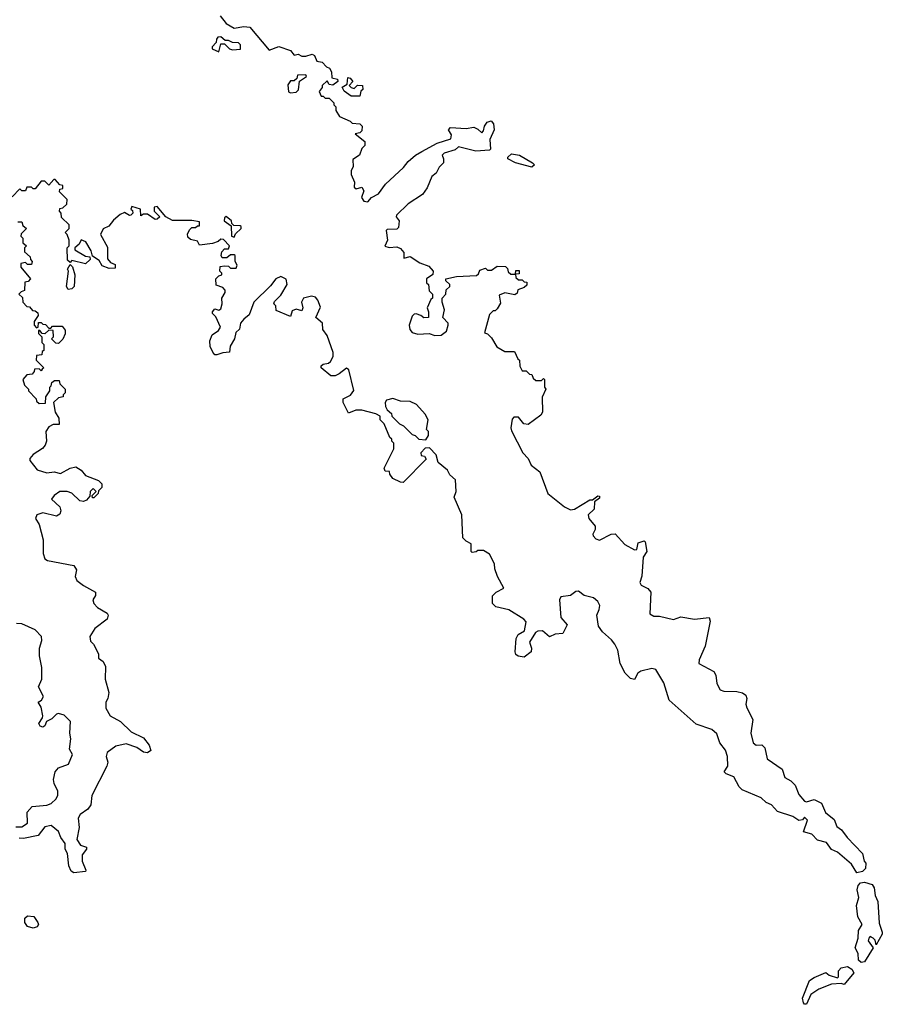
# Model space of a CAD drawing. Extents: x 2673234 to 2760940, y 830506 to 955455.
# Tile 31 of 62: x 2740985 to 2745448, y 847402 to 852495. Entities that reach past the tile are written whole.
import ezdxf

# ---------------------------------------------------------------- set-up
doc = ezdxf.new("R2010")
doc.units = 0

msp = doc.modelspace()

# ---------------------------------------------------------------- linework, layer by layer
at = {"layer": '0CON10XD'}
for points in [[(2742022.5, 852515), (2742053.3, 852475), (2742095, 852451.2), (2742145, 852460), (2742175, 852457.5), (2742275, 852337.5), (2742325, 852356), (2742385, 852336.7), (2742405, 852312.5), (2742425, 852316.7), (2742445, 852306.7), (2742465, 852306.7), (2742497, 852317), (2742510, 852310), (2742521.7, 852281.7), (2742550, 852275), (2742571.7, 852251.7), (2742587.5, 852245), (2742597.5, 852225), (2742600, 852195), (2742628.3, 852188.3), (2742630, 852175), (2742605, 852157.5), (2742585, 852160), (2742575, 852180), (2742550, 852155), (2742550, 852145), (2742533.6, 852123.6), (2742545, 852100), (2742555, 852100), (2742565, 852090), (2742585, 852090), (2742610, 852065), (2742610, 852055), (2742620, 852045), (2742620, 852025), (2742640, 851995), (2742695, 851970), (2742705, 851960), (2742745, 851957.5), (2742756.7, 851945), (2742755, 851920), (2742745, 851910), (2742720, 851905), (2742770, 851865), (2742770, 851845), (2742755, 851830), (2742742.5, 851795), (2742708.3, 851771.7), (2742710, 851735), (2742700, 851715), (2742700, 851695), (2742717.5, 851655), (2742715, 851630), (2742725, 851620), (2742755, 851630), (2742765, 851610), (2742753.3, 851575), (2742765, 851556.7), (2742785, 851554), (2742804.2, 851575.8), (2742841.2, 851595), (2742876.7, 851645), (2742969.5, 851730.5), (2742995, 851762.5), (2743032.5, 851795), (2743066, 851814), (2743145, 851857.5), (2743215, 851880), (2743219.3, 851899.3), (2743202.5, 851925), (2743213, 851937), (2743295, 851933.3), (2743335, 851940), (2743355, 851930), (2743375, 851910), (2743385, 851920), (2743390, 851945), (2743402.5, 851965), (2743423, 851973), (2743436.4, 851956.4), (2743440, 851925), (2743416.7, 851875), (2743420, 851825), (2743415, 851820), (2743345, 851816.2), (2743255, 851837.5), (2743237.5, 851822.5), (2743180, 851805), (2743170, 851795), (2743177.5, 851775), (2743176.7, 851755), (2743155, 851732.5), (2743138.6, 851701.4), (2743117.5, 851685), (2743092.5, 851625), (2743069.3, 851590.7), (2742995, 851542.5), (2742933.3, 851485), (2742932.5, 851475), (2742947.5, 851455), (2742945, 851420), (2742935, 851412.5), (2742885, 851410), (2742880, 851405), (2742887.5, 851355), (2742873.6, 851323.6), (2742897, 851317), (2742935, 851320), (2742955, 851312.5), (2742971.7, 851291.7), (2742972.5, 851262.5), (2743005, 851270), (2743055, 851237.5), (2743100.7, 851220.7), (2743123.3, 851195), (2743122.5, 851177.5), (2743090, 851155), (2743090, 851135), (2743100, 851125), (2743103, 851093), (2743120, 851075), (2743120, 851055), (2743111.7, 851048.3), (2743092.5, 851005), (2743100, 850985), (2743100, 850955), (2743075, 850952.5), (2743060, 850965), (2743035, 850973.3)], [(2742015, 852330), (2742025, 852370), (2742045, 852370), (2742070, 852345), (2742085, 852340), (2742126.7, 852343.3), (2742126.7, 852365), (2742116.2, 852376.2), (2742085, 852376.7), (2742065, 852387.5), (2742048.3, 852388.3), (2742025.9, 852405.9), (2742010, 852405), (2742002.5, 852395), (2742001.7, 852378.3), (2741980, 852355), (2741980, 852345), (2742015, 852330)], [(2742385, 852116.7), (2742415, 852121.2), (2742427.5, 852132.5), (2742431.7, 852178.3), (2742468.3, 852201.7), (2742465, 852210), (2742421.7, 852208.3), (2742418.3, 852191.7), (2742405, 852180), (2742385, 852180), (2742371.7, 852158.3), (2742375, 852122.5), (2742385, 852116.7)], [(2742745, 852100), (2742700, 852100), (2742662.5, 852125), (2742653, 852147), (2742678.3, 852161.7), (2742683, 852197), (2742695, 852192.5), (2742707.5, 852175), (2742690, 852155), (2742700, 852145), (2742715, 852140), (2742733, 852157), (2742757.5, 852155), (2742760, 852135), (2742750, 852125), (2742745, 852100)], [(2743635, 851732.5), (2743550, 851755), (2743510, 851775), (2743510, 851785), (2743528.3, 851801.7), (2743570, 851795), (2743637.5, 851755), (2743647.5, 851745), (2743635, 851732.5)], [(2741355, 851300), (2741326.4, 851346.4), (2741303, 851357), (2741292.5, 851335), (2741270, 851315), (2741270, 851305), (2741325, 851272.5), (2741348.3, 851268.3), (2741350, 851255), (2741325, 851232.5), (2741255, 851250), (2741245, 851240), (2741231.7, 851251.7), (2741230, 851315), (2741240, 851325), (2741240, 851355), (2741230, 851385), (2741220, 851395), (2741240, 851415), (2741240, 851435), (2741201.7, 851471.7), (2741200, 851495), (2741190, 851505), (2741191.7, 851518.3), (2741208.3, 851521.7), (2741228.3, 851541.7), (2741230, 851565), (2741190, 851605), (2741191.7, 851618.3), (2741208.3, 851621.7), (2741208.3, 851638.3), (2741191.7, 851641.7), (2741168.3, 851668.3), (2741161.7, 851668.3), (2741135, 851640), (2741115, 851660), (2741095, 851660), (2741065, 851620), (2741055, 851620), (2741045, 851630), (2741021.7, 851628.3), (2741015, 851610), (2740995, 851610), (2740985, 851620), (2740945, 851580)], [(2743035, 850973.3), (2743025, 850972.5), (2743015, 850962.5), (2742998.8, 850915), (2743002.7, 850892.7), (2743015, 850876.7), (2743045, 850869.2), (2743103, 850873), (2743131.7, 850861.7), (2743165, 850862.9), (2743192.5, 850885), (2743202, 850915), (2743201.2, 850925), (2743173.3, 850955), (2743182.5, 850995), (2743170, 851035), (2743170, 851055), (2743190, 851075), (2743191.7, 851098.3), (2743210, 851115), (2743210, 851125), (2743190, 851145), (2743190, 851155), (2743245, 851166.7), (2743347.5, 851172.5), (2743358.3, 851181.7), (2743365, 851200), (2743395, 851210), (2743405, 851200), (2743425, 851200), (2743455, 851220), (2743498.3, 851218.3), (2743508.3, 851208.3), (2743511.7, 851191.7), (2743525, 851180), (2743550, 851180), (2743551.7, 851198.3), (2743568.3, 851198.3), (2743568.3, 851181.7), (2743550, 851180), (2743551.7, 851161.7), (2743565, 851150), (2743585, 851150), (2743595, 851140), (2743608.3, 851138.3), (2743608.3, 851121.7), (2743595, 851110), (2743561.7, 851098.3), (2743558.3, 851081.7), (2743547, 851073), (2743495, 851082.5), (2743465, 851070), (2743471.7, 851028.3), (2743455, 851000), (2743445, 850990), (2743435, 850990), (2743415, 850970), (2743390, 850875), (2743405, 850870), (2743425, 850850), (2743453.3, 850803.3), (2743495, 850780), (2743545, 850780), (2743561.7, 850741.7), (2743570, 850735), (2743573, 850703), (2743585, 850680), (2743605, 850680), (2743621.7, 850661.7), (2743635, 850660), (2743641.7, 850641.7), (2743655, 850630), (2743685, 850630), (2743695, 850640), (2743700, 850635), (2743700, 850595), (2743707.5, 850585), (2743687, 850543), (2743690, 850465), (2743680, 850450), (2743615, 850401.2), (2743593.3, 850405), (2743565, 850440), (2743541.2, 850438.8), (2743531.7, 850428.3), (2743526, 850385), (2743529.5, 850369.5), (2743587.5, 850255), (2743616.1, 850226.1), (2743630.7, 850190.7), (2743676.1, 850156.1), (2743717.5, 850045), (2743802.5, 849975), (2743835, 849960), (2743855, 849963.8), (2743935, 850012.5), (2743947.5, 850012.5), (2743975, 850032.5), (2743985, 850030), (2743985, 850020), (2743958.3, 850001.7), (2743956.1, 849963.9), (2743926.1, 849933.9), (2743929.2, 849915), (2743961.4, 849875), (2743961.2, 849858.8), (2743950, 849835), (2743951.2, 849825), (2743965, 849810), (2743985, 849803.3), (2744045, 849833.8), (2744065, 849836.7), (2744115, 849780), (2744165, 849753.3), (2744177.5, 849755), (2744185, 849790), (2744215, 849800), (2744220, 849795), (2744230, 849745), (2744210, 849715), (2744203.6, 849616.4), (2744193.3, 849585), (2744200.7, 849570.7), (2744235, 849552.5), (2744250, 849535), (2744245, 849422.5), (2744265, 849410), (2744295, 849410), (2744366.4, 849393.6), (2744405, 849406.7), (2744475.9, 849394.1), (2744552.5, 849402.5), (2744556.2, 849385), (2744530.8, 849255), (2744500, 849185), (2744497.5, 849165), (2744575, 849123.8), (2744585.8, 849105), (2744591.2, 849061.2), (2744608.3, 849028.3), (2744628.3, 849021.7), (2744695, 849021.2), (2744725, 849013.3), (2744740.7, 849000.7), (2744746.7, 848985), (2744741.2, 848955), (2744745.9, 848935.9), (2744778, 848875), (2744768, 848805), (2744780, 848755), (2744795, 848742.9), (2744825, 848743.8), (2744839.1, 848729.1), (2744852.5, 848672.5), (2744929.5, 848619.5), (2744942.5, 848575), (2744975, 848558.8), (2744996.5, 848536.5), (2745015, 848487.5), (2745045, 848452.5), (2745055, 848450), (2745095, 848462.5), (2745133.3, 848443.3), (2745154.4, 848394.4), (2745198.8, 848358.8), (2745212, 848322), (2745235.7, 848305.7), (2745266.2, 848265), (2745345, 848182.5), (2745353, 848143), (2745361.7, 848131.7), (2745360, 848105), (2745345, 848090), (2745315, 848083.3), (2745287.7, 848127.7), (2745215, 848188.8), (2745185, 848202.5), (2745159.3, 848239.3), (2745112.3, 848252.3), (2745082.7, 848282.7), (2745040, 848295), (2745060, 848355), (2745045, 848370), (2745035, 848357.5), (2745015, 848353.3), (2744983.9, 848373.9), (2744905, 848400), (2744875, 848433.8), (2744847, 848447), (2744820.5, 848470.5), (2744722.7, 848512.7), (2744707.7, 848527.7), (2744679.5, 848579.5), (2744640, 848595), (2744630, 848605), (2744647.5, 848635), (2744646.2, 848685), (2744637, 848717), (2744607.5, 848755), (2744591.7, 848801.7), (2744565, 848824.2), (2744485, 848851.4), (2744344, 848975), (2744317.8, 849065), (2744275, 849133.8), (2744255, 849140), (2744197.5, 849125), (2744182.5, 849115), (2744165, 849082.5), (2744145, 849087.5), (2744117.5, 849115), (2744092, 849165), (2744078.6, 849235), (2744062.9, 849265), (2744047, 849287), (2743999.1, 849329.1), (2743978.3, 849358.3), (2743970, 849415), (2743982.5, 849445), (2743986, 849465), (2743975.7, 849485.7), (2743952.5, 849505), (2743905, 849516.2), (2743875, 849540), (2743861.7, 849538.3), (2743835, 849517.5), (2743785, 849510), (2743777.5, 849495), (2743783.6, 849403.6), (2743817.5, 849365), (2743795, 849320), (2743755, 849317.5), (2743725, 849302.5), (2743690, 849335), (2743665, 849333.3), (2743652.5, 849325), (2743622.5, 849275), (2743632.5, 849245), (2743630, 849225), (2743595, 849197.5), (2743563, 849203), (2743551.7, 849211.7), (2743547.5, 849225), (2743553.3, 849295), (2743564.1, 849315.9), (2743596.7, 849335), (2743605, 849380), (2743592.5, 849395), (2743515, 849443.3), (2743448.3, 849458.3), (2743430, 849475), (2743430, 849515), (2743450, 849535), (2743490, 849555), (2743456.7, 849615), (2743442.5, 849655), (2743441.7, 849681.7), (2743415, 849730), (2743385, 849750), (2743355, 849750), (2743347, 849743), (2743325, 849740), (2743320, 849745), (2743320, 849785), (2743295, 849797.5), (2743277.5, 849815), (2743272.5, 849935), (2743232.5, 850025), (2743242.5, 850055), (2743240, 850115), (2743210.7, 850140.7), (2743197.5, 850165), (2743150, 850205), (2743140, 850245), (2743105, 850280), (2743081.7, 850278.3), (2743060, 850255), (2743061.7, 850241.7), (2743078.3, 850238.3), (2743088.3, 850221.7), (2742968.3, 850101.7), (2742955, 850102.5), (2742915, 850122.5), (2742900, 850145), (2742898.3, 850158.3), (2742875, 850160), (2742870, 850175), (2742920, 850275), (2742920, 850305), (2742910, 850315), (2742910, 850325), (2742900, 850335), (2742870, 850405), (2742850, 850425), (2742850, 850445), (2742827, 850457), (2742753.9, 850476.1), (2742723.6, 850476.4), (2742685, 850460), (2742657.5, 850515), (2742657.5, 850535), (2742696.4, 850553.6), (2742713, 850577), (2742686.7, 850685), (2742675, 850692.5), (2742636.7, 850663.3), (2742616.4, 850653.6), (2742595, 850652.5), (2742543.8, 850695), (2742543.8, 850705), (2742555, 850713.3), (2742581.7, 850718.3), (2742593, 850727), (2742606.4, 850753.6), (2742606.4, 850773.6), (2742575, 850862.5), (2742553.6, 850893.6), (2742551.2, 850925), (2742516.7, 850955), (2742541.2, 851008.8), (2742527.5, 851045), (2742515, 851060), (2742495, 851066.2), (2742452.5, 851055), (2742442.5, 851035), (2742450, 851005), (2742445, 850990), (2742415, 850997.5), (2742395, 850990), (2742385, 850960), (2742311.7, 850991.7), (2742310, 851015), (2742300, 851025), (2742303, 851037), (2742335, 851070), (2742368.8, 851125), (2742363.3, 851153.3), (2742335, 851166.7), (2742310, 851155), (2742281.7, 851118.3), (2742196.2, 851035), (2742171.2, 850968.8), (2742145, 850946.7), (2742127.5, 850925), (2742122.5, 850895), (2742103, 850877), (2742096.2, 850845), (2742073, 850807), (2742070, 850775), (2742035, 850772.5), (2742005, 850762.5), (2741995, 850762.5), (2741983.3, 850775), (2741970, 850805), (2741967.5, 850835), (2741980, 850865), (2742013, 850887), (2742023.3, 850905), (2741999.2, 850959.2), (2741982.5, 850975), (2741982.5, 850985), (2741995, 851000), (2742015, 850992.5), (2742025, 851000), (2742032.5, 851025), (2742030, 851055), (2742047.5, 851085), (2742047, 851097), (2742035, 851110), (2742001.7, 851121.7), (2742000, 851155), (2742015, 851170), (2742030, 851175), (2742030, 851185), (2742020, 851195), (2742021.7, 851218.3), (2742045, 851222.5), (2742065, 851220), (2742075, 851210), (2742105, 851210), (2742110, 851225), (2742100, 851245), (2742100, 851275), (2742095, 851280), (2742075, 851280), (2742057, 851263), (2742033, 851263), (2742027.5, 851275), (2742030, 851295), (2742045, 851310), (2742065, 851310), (2742070, 851325), (2742038.3, 851358.3), (2742025, 851360), (2742011.7, 851348.3), (2741981.7, 851338.3), (2741915, 851330), (2741905, 851350), (2741868.3, 851358.3), (2741855, 851370), (2741853, 851387), (2741865, 851410), (2741875, 851420), (2741895, 851420), (2741905, 851430), (2741915, 851430), (2741915, 851450), (2741875, 851457.5), (2741775, 851457.5), (2741740, 851475), (2741695, 851530), (2741680, 851525), (2741680, 851505), (2741710, 851475), (2741696.7, 851463.3), (2741685, 851462.5), (2741645, 851490), (2741625, 851490), (2741611.7, 851481.7), (2741610, 851515), (2741565, 851530), (2741560, 851515), (2741568.3, 851508.3), (2741570, 851495), (2741560, 851485), (2741553, 851483), (2741527.5, 851497.5), (2741505, 851487.5), (2741470.7, 851459.3), (2741445, 851427.5), (2741417, 851413), (2741403.3, 851385), (2741439.3, 851319.3), (2741438.3, 851258.3), (2741455, 851240), (2741479.3, 851229.3), (2741479.3, 851210.7), (2741448.3, 851208.3), (2741411.7, 851221.7), (2741395, 851250), (2741361.7, 851271.7), (2741355, 851300)], [(2740975, 851450), (2740995, 851450), (2741001.7, 851431.7), (2741020, 851415), (2740991.7, 851388.3), (2740990, 851375), (2741000, 851365), (2741001.7, 851341.7), (2741020, 851325), (2741010, 851315), (2741010, 851295), (2741038.3, 851268.3), (2741040, 851255), (2741050, 851245), (2741045, 851230), (2741025, 851230), (2741015, 851240), (2740990, 851235), (2740990, 851215), (2741040, 851155), (2741028.3, 851141.7), (2741011.7, 851138.3), (2741010, 851095), (2740991.7, 851088.3), (2740980, 851075), (2740998.3, 851058.3), (2741000, 851035), (2741021.7, 851011.7), (2741035, 851010), (2741051.7, 850991.7), (2741065, 850990), (2741078.3, 850978.3), (2741080, 850965), (2741060, 850935), (2741060, 850915), (2741071.7, 850901.7), (2741080, 850905), (2741081.7, 850928.3), (2741095, 850930), (2741105, 850920), (2741118.3, 850918.3), (2741135, 850900), (2741145, 850900), (2741155, 850910), (2741205, 850910), (2741219.3, 850889.3), (2741219.3, 850870.7), (2741207, 850843), (2741185, 850820), (2741171.7, 850821.7), (2741150, 850845), (2741160, 850855), (2741158.3, 850888.3), (2741135, 850890), (2741115, 850870), (2741101.7, 850871.7), (2741088.3, 850888.3), (2741081.7, 850888.3), (2741081.7, 850871.7), (2741100, 850855), (2741100, 850825), (2741110, 850815), (2741110, 850785), (2741101.7, 850778.3), (2741098.3, 850761.7), (2741071.7, 850758.3), (2741070, 850735), (2741110, 850695), (2741101.7, 850688.3), (2741095, 850680), (2741085, 850690), (2741061.7, 850688.3), (2741060, 850675), (2741048.3, 850661.7), (2741021.7, 850658.3), (2741000, 850635), (2741010, 850605), (2741030, 850585), (2741030, 850575), (2741070, 850535), (2741071.7, 850521.7), (2741085, 850510), (2741118.3, 850511.7), (2741120, 850545), (2741140, 850575), (2741140, 850595), (2741148.3, 850601.7), (2741151.7, 850618.3), (2741165, 850630), (2741188.3, 850628.3), (2741191.7, 850611.7), (2741220, 850585), (2741220, 850565), (2741210, 850555), (2741210, 850545), (2741185, 850540), (2741160, 850515), (2741167.5, 850465), (2741186.7, 850435), (2741188.3, 850401.7), (2741158.3, 850401.7), (2741135, 850390), (2741120, 850365), (2741123.3, 850315), (2741116.2, 850293.8), (2741103, 850277), (2741055, 850246.7), (2741036.7, 850225), (2741036.7, 850215), (2741075, 850166.7), (2741125, 850151.2), (2741163.6, 850156.4), (2741195, 850148.8), (2741245, 850176.2), (2741275, 850183.3), (2741302.5, 850165), (2741325, 850137.5), (2741391.7, 850111.7), (2741410, 850095), (2741410, 850075), (2741391.7, 850058.3), (2741390, 850045), (2741368.3, 850021.7), (2741361.7, 850021.7), (2741360, 850035), (2741380, 850055), (2741365, 850070), (2741350, 850055), (2741348.3, 850031.7), (2741330, 850010), (2741315, 850002.5), (2741295, 850006.7), (2741255, 850046), (2741230, 850055), (2741192.5, 850055), (2741163.3, 850035), (2741150, 850015), (2741192.5, 849975), (2741197.5, 849955), (2741193, 849937), (2741175, 849927.5), (2741105, 849943.8), (2741074, 849935), (2741066.2, 849915), (2741086.2, 849885), (2741106, 849805), (2741106.2, 849735), (2741115, 849707.5), (2741128.6, 849698.6), (2741265, 849672.5), (2741279.3, 849649.3), (2741271.2, 849615), (2741280, 849595), (2741315, 849568), (2741377.5, 849535), (2741377, 849517), (2741362.5, 849495), (2741367.5, 849475), (2741387.5, 849455), (2741437.5, 849425), (2741442.5, 849415), (2741437.5, 849395), (2741373, 849347), (2741346.7, 849305), (2741351.7, 849281.7), (2741366.1, 849266.1), (2741392.5, 849215), (2741393, 849193), (2741416.4, 849176.4), (2741429.3, 849149.3), (2741427.5, 849085), (2741446.2, 849015), (2741441.2, 848985), (2741430, 848965), (2741430, 848935), (2741452.5, 848895), (2741506.1, 848866.1), (2741561.2, 848811.2), (2741625, 848780), (2741655, 848742.5), (2741662.5, 848715), (2741645, 848702.5), (2741625, 848707.5), (2741590.7, 848730.7), (2741535, 848750), (2741482.3, 848737.7), (2741437.5, 848705), (2741432.5, 848685), (2741440, 848655), (2741436.2, 848635), (2741358.3, 848481.7), (2741352.5, 848435), (2741338, 848412), (2741296.7, 848385), (2741286.7, 848365), (2741293, 848317), (2741280, 848255), (2741300, 848225), (2741330, 848215), (2741330, 848205), (2741307.5, 848175), (2741307, 848143), (2741327, 848097), (2741325, 848090), (2741265, 848082.5), (2741251.7, 848091.7), (2741238.3, 848118.3), (2741231.7, 848181.7), (2741220, 848205), (2741220, 848235), (2741197.5, 848265), (2741186.1, 848296.1), (2741147, 848327), (2741115, 848320), (2741080, 848275), (2741005, 848260), (2740981.7, 848261.7)], [(2742095, 851370), (2742101.7, 851388.3), (2742130, 851415), (2742130, 851425), (2742125, 851430), (2742091.7, 851431.7), (2742081.7, 851441.7), (2742080, 851455), (2742053, 851477), (2742045, 851470), (2742043.3, 851455), (2742078.3, 851428.3), (2742080, 851375), (2742095, 851370)], [(2741235, 851100), (2741227.5, 851115), (2741237.5, 851195), (2741232.5, 851205), (2741245, 851230), (2741257, 851217), (2741270, 851175), (2741266.7, 851115), (2741255, 851102.5), (2741235, 851100)], [(2743085, 850322.5), (2743100, 850345), (2743100, 850365), (2743090, 850375), (2743097.5, 850425), (2743082.5, 850455), (2743038, 850505), (2743005, 850521.2), (2742955, 850522.5), (2742915.7, 850535.7), (2742883, 850527), (2742876.2, 850515), (2742876.7, 850495), (2742885, 850477.5), (2742908.3, 850458.3), (2742910, 850445), (2742950, 850405), (2742970, 850395), (2743015, 850350), (2743030, 850345), (2743050, 850325), (2743085, 850322.5)], [(2740965, 848320), (2740995, 848320), (2741025, 848340), (2741023, 848397), (2741050, 848425), (2741125, 848433.3), (2741148.3, 848441.7), (2741172.5, 848465), (2741182.5, 848485), (2741182.5, 848505), (2741162.5, 848545), (2741160, 848565), (2741168.8, 848605), (2741185, 848626.2), (2741237.5, 848645), (2741257.5, 848695), (2741242.5, 848722.5), (2741250, 848775), (2741243.3, 848805), (2741246.7, 848865), (2741215, 848897.5), (2741185, 848906.7), (2741175, 848902.5), (2741150.3, 848879.7), (2741123.9, 848866.1), (2741115, 848843.3), (2741105, 848836.2), (2741091.1, 848841.1), (2741084, 848855), (2741103.3, 848885), (2741103.8, 848895), (2741095, 848940), (2741080, 848965), (2741097.5, 848975), (2741107.5, 848995), (2741082.5, 849045), (2741100, 849085), (2741100, 849145), (2741087.5, 849205), (2741087.5, 849245), (2741100, 849285), (2741097.5, 849305), (2741065, 849340), (2740995, 849370), (2740968.3, 849371.7)], [(2745338.3, 847618.3), (2745325, 847630), (2745322.5, 847665), (2745306.7, 847695), (2745322.5, 847745), (2745324, 847785), (2745343.3, 847815), (2745320, 847855), (2745314.1, 847914.1), (2745326.2, 847955), (2745317.1, 847995), (2745323.4, 848016.6), (2745335, 848030), (2745355, 848034), (2745395, 848022.5), (2745406.2, 848005), (2745411.2, 847965), (2745423.8, 847935), (2745431.7, 847821.7), (2745447.5, 847775), (2745447.5, 847765), (2745415, 847710), (2745410, 847735), (2745400, 847745), (2745385, 847752.5), (2745377.5, 847745), (2745375, 847730), (2745400, 847695), (2745355, 847622.5), (2745338.3, 847618.3)], [(2741055, 847795.8), (2741024.5, 847804.5), (2741010.8, 847825), (2741011.7, 847848.3), (2741025, 847860), (2741057.3, 847857.3), (2741078.8, 847825), (2741081.2, 847815), (2741075, 847802.5), (2741055, 847795.8)], [(2745045, 847402.5), (2745039.3, 847409.3), (2745034.2, 847435), (2745070, 847525), (2745095, 847542), (2745155, 847567.5), (2745173, 847553), (2745215, 847540), (2745220, 847545), (2745220, 847575), (2745235, 847590.8), (2745267.7, 847597.7), (2745290, 847585), (2745300, 847565), (2745250, 847505), (2745235, 847510), (2745185, 847507.5), (2745119.3, 847480.7), (2745077, 847453), (2745055, 847403.3), (2745045, 847402.5)]]:
    msp.add_lwpolyline(points, dxfattribs=at)

doc.saveas('drawing.dxf')
